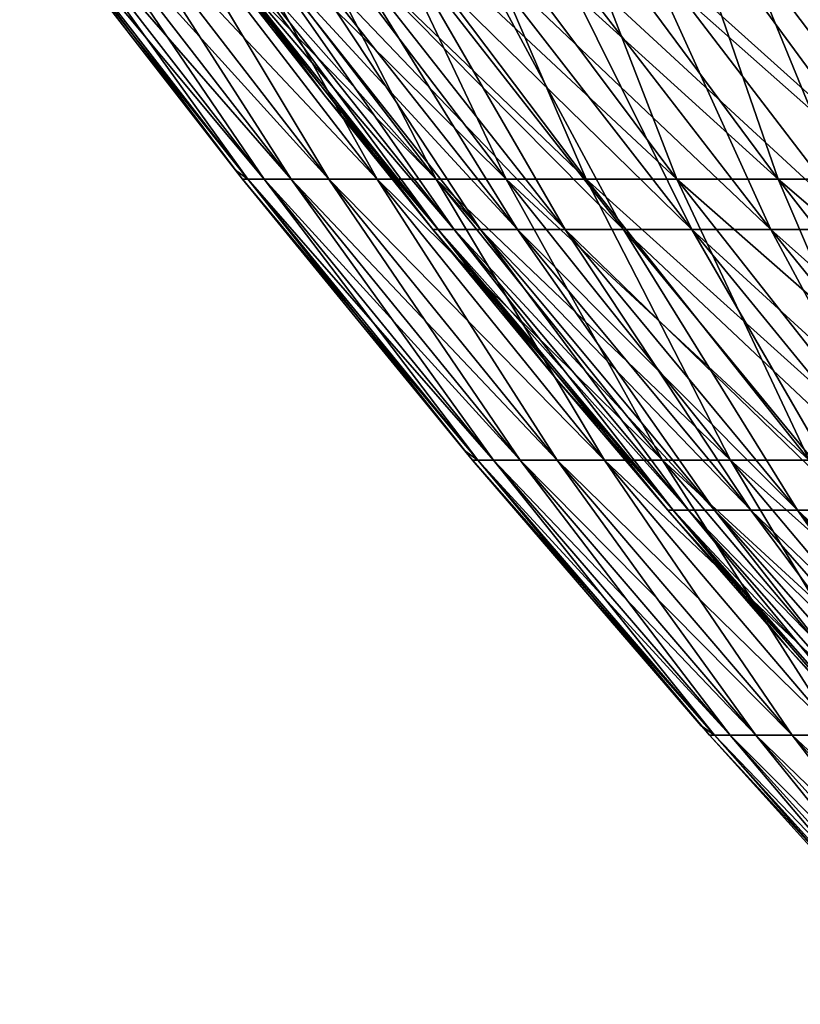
# Model space of a CAD drawing. Header units: millimetres. Extents: x -250 to 250, y 3898 to 4150.
# Tile 2 of 256: x -199 to -186, y 3980 to 3997. Entities that reach past the tile are written whole.
import ezdxf

# ---------------------------------------------------------------- set-up
doc = ezdxf.new("R2010")
doc.units = ezdxf.units.MM
doc.header["$LTSCALE"] = 5.599365
for name, color, linetype in [('2', 7, 'CONTINUOUS'), ('3', 7, 'CONTINUOUS'), ('4', 7, 'CONTINUOUS'), ('5', 7, 'CONTINUOUS')]:
    doc.layers.add(name, color=color, linetype=linetype)

msp = doc.modelspace()

# ---------------------------------------------------------------- linework, layer by layer
at = {"layer": '2', "color": 251, "linetype": 'Continuous', "true_color": 0x504f50}
for points in [[(-199.257, 3999.014), (-199.162, 3999.014, -6.136), (-195.552, 3994.245), (-199.257, 3999.014)], [(-195.337, 3994.092, -6.018), (-195.429, 3994.092), (-199.162, 3999.014, -6.136), (-195.337, 3994.092, -6.018)], [(-198.879, 3999.014, -12.266), (-195.337, 3994.092, -6.018), (-199.162, 3999.014, -6.136), (-198.879, 3999.014, -12.266)], [(-199.162, 3999.014, -6.136), (-195.429, 3994.092), (-195.552, 3994.245), (-199.162, 3999.014, -6.136)], [(-195.059, 3994.092, -12.031), (-195.337, 3994.092, -6.018), (-198.879, 3999.014, -12.266), (-195.059, 3994.092, -12.031)], [(-198.407, 3999.014, -18.385), (-195.059, 3994.092, -12.031), (-198.879, 3999.014, -12.266), (-198.407, 3999.014, -18.385)], [(-194.596, 3994.092, -18.032), (-195.059, 3994.092, -12.031), (-198.407, 3999.014, -18.385), (-194.596, 3994.092, -18.032)], [(-197.747, 3999.014, -24.486), (-194.596, 3994.092, -18.032), (-198.407, 3999.014, -18.385), (-197.747, 3999.014, -24.486)], [(-193.948, 3994.092, -24.016), (-194.596, 3994.092, -18.032), (-197.747, 3999.014, -24.486), (-193.948, 3994.092, -24.016)], [(-196.899, 3999.014, -30.564), (-193.948, 3994.092, -24.016), (-197.747, 3999.014, -24.486), (-196.899, 3999.014, -30.564)], [(-193.117, 3994.092, -29.977), (-193.948, 3994.092, -24.016), (-196.899, 3999.014, -30.564), (-193.117, 3994.092, -29.977)], [(-195.864, 3999.014, -36.613), (-193.117, 3994.092, -29.977), (-196.899, 3999.014, -30.564), (-195.864, 3999.014, -36.613)], [(-192.102, 3994.092, -35.91), (-193.117, 3994.092, -29.977), (-195.864, 3999.014, -36.613), (-192.102, 3994.092, -35.91)], [(-194.644, 3999.014, -42.628), (-192.102, 3994.092, -35.91), (-195.864, 3999.014, -36.613), (-194.644, 3999.014, -42.628)], [(-190.905, 3994.092, -41.809), (-192.102, 3994.092, -35.91), (-194.644, 3999.014, -42.628), (-190.905, 3994.092, -41.809)], [(-193.239, 3999.014, -48.601), (-190.905, 3994.092, -41.809), (-194.644, 3999.014, -42.628), (-193.239, 3999.014, -48.601)], [(-189.527, 3994.092, -47.668), (-190.905, 3994.092, -41.809), (-193.239, 3999.014, -48.601), (-189.527, 3994.092, -47.668)], [(-191.65, 3999.014, -54.529), (-189.527, 3994.092, -47.668), (-193.239, 3999.014, -48.601), (-191.65, 3999.014, -54.529)], [(-187.969, 3994.092, -53.482), (-189.527, 3994.092, -47.668), (-191.65, 3999.014, -54.529), (-187.969, 3994.092, -53.482)], [(-189.88, 3999.014, -60.405), (-187.969, 3994.092, -53.482), (-191.65, 3999.014, -54.529), (-189.88, 3999.014, -60.405)], [(-186.233, 3994.092, -59.245), (-187.969, 3994.092, -53.482), (-189.88, 3999.014, -60.405), (-186.233, 3994.092, -59.245)], [(-187.93, 3999.014, -66.224), (-186.233, 3994.092, -59.245), (-189.88, 3999.014, -60.405), (-187.93, 3999.014, -66.224)], [(-184.32, 3994.092, -64.952), (-186.233, 3994.092, -59.245), (-187.93, 3999.014, -66.224), (-184.32, 3994.092, -64.952)], [(-185.801, 3999.014, -71.98), (-184.32, 3994.092, -64.952), (-187.93, 3999.014, -66.224), (-185.801, 3999.014, -71.98)], [(-195.429, 3994.092), (-195.337, 3994.092, -6.018), (-191.611, 3989.423), (-195.429, 3994.092)], [(-191.39, 3989.267, -5.897), (-191.481, 3989.267), (-195.337, 3994.092, -6.018), (-191.39, 3989.267, -5.897)], [(-195.059, 3994.092, -12.031), (-191.39, 3989.267, -5.897), (-195.337, 3994.092, -6.018), (-195.059, 3994.092, -12.031)], [(-195.337, 3994.092, -6.018), (-191.481, 3989.267), (-191.611, 3989.423), (-195.337, 3994.092, -6.018)], [(-191.117, 3989.267, -11.788), (-191.39, 3989.267, -5.897), (-195.059, 3994.092, -12.031), (-191.117, 3989.267, -11.788)], [(-194.596, 3994.092, -18.032), (-191.117, 3989.267, -11.788), (-195.059, 3994.092, -12.031), (-194.596, 3994.092, -18.032)], [(-190.664, 3989.267, -17.668), (-191.117, 3989.267, -11.788), (-194.596, 3994.092, -18.032), (-190.664, 3989.267, -17.668)], [(-193.948, 3994.092, -24.016), (-190.664, 3989.267, -17.668), (-194.596, 3994.092, -18.032), (-193.948, 3994.092, -24.016)], [(-190.029, 3989.267, -23.531), (-190.664, 3989.267, -17.668), (-193.948, 3994.092, -24.016), (-190.029, 3989.267, -23.531)], [(-193.117, 3994.092, -29.977), (-190.029, 3989.267, -23.531), (-193.948, 3994.092, -24.016), (-193.117, 3994.092, -29.977)], [(-189.215, 3989.267, -29.372), (-190.029, 3989.267, -23.531), (-193.117, 3994.092, -29.977), (-189.215, 3989.267, -29.372)], [(-192.102, 3994.092, -35.91), (-189.215, 3989.267, -29.372), (-193.117, 3994.092, -29.977), (-192.102, 3994.092, -35.91)], [(-188.22, 3989.267, -35.184), (-189.215, 3989.267, -29.372), (-192.102, 3994.092, -35.91), (-188.22, 3989.267, -35.184)], [(-190.905, 3994.092, -41.809), (-188.22, 3989.267, -35.184), (-192.102, 3994.092, -35.91), (-190.905, 3994.092, -41.809)], [(-187.048, 3989.267, -40.964), (-188.22, 3989.267, -35.184), (-190.905, 3994.092, -41.809), (-187.048, 3989.267, -40.964)], [(-189.527, 3994.092, -47.668), (-187.048, 3989.267, -40.964), (-190.905, 3994.092, -41.809), (-189.527, 3994.092, -47.668)], [(-185.697, 3989.267, -46.705), (-187.048, 3989.267, -40.964), (-189.527, 3994.092, -47.668), (-185.697, 3989.267, -46.705)], [(-187.969, 3994.092, -53.482), (-185.697, 3989.267, -46.705), (-189.527, 3994.092, -47.668), (-187.969, 3994.092, -53.482)], [(-184.171, 3989.267, -52.401), (-185.697, 3989.267, -46.705), (-187.969, 3994.092, -53.482), (-184.171, 3989.267, -52.401)], [(-186.233, 3994.092, -59.245), (-184.171, 3989.267, -52.401), (-187.969, 3994.092, -53.482), (-186.233, 3994.092, -59.245)], [(-182.47, 3989.267, -58.048), (-184.171, 3989.267, -52.401), (-186.233, 3994.092, -59.245), (-182.47, 3989.267, -58.048)], [(-184.32, 3994.092, -64.952), (-182.47, 3989.267, -58.048), (-186.233, 3994.092, -59.245), (-184.32, 3994.092, -64.952)], [(-191.481, 3989.267), (-191.39, 3989.267, -5.897), (-187.552, 3984.7), (-191.481, 3989.267)], [(-187.324, 3984.542, -5.771), (-187.413, 3984.542), (-191.39, 3989.267, -5.897), (-187.324, 3984.542, -5.771)], [(-191.117, 3989.267, -11.788), (-187.324, 3984.542, -5.771), (-191.39, 3989.267, -5.897), (-191.117, 3989.267, -11.788)], [(-191.39, 3989.267, -5.897), (-187.413, 3984.542), (-187.552, 3984.7), (-191.39, 3989.267, -5.897)], [(-187.057, 3984.542, -11.537), (-187.324, 3984.542, -5.771), (-191.117, 3989.267, -11.788), (-187.057, 3984.542, -11.537)], [(-190.664, 3989.267, -17.668), (-187.057, 3984.542, -11.537), (-191.117, 3989.267, -11.788), (-190.664, 3989.267, -17.668)], [(-186.613, 3984.542, -17.292), (-187.057, 3984.542, -11.537), (-190.664, 3989.267, -17.668), (-186.613, 3984.542, -17.292)], [(-190.029, 3989.267, -23.531), (-186.613, 3984.542, -17.292), (-190.664, 3989.267, -17.668), (-190.029, 3989.267, -23.531)], [(-185.992, 3984.542, -23.031), (-186.613, 3984.542, -17.292), (-190.029, 3989.267, -23.531), (-185.992, 3984.542, -23.031)], [(-189.215, 3989.267, -29.372), (-185.992, 3984.542, -23.031), (-190.029, 3989.267, -23.531), (-189.215, 3989.267, -29.372)], [(-185.195, 3984.542, -28.748), (-185.992, 3984.542, -23.031), (-189.215, 3989.267, -29.372), (-185.195, 3984.542, -28.748)], [(-188.22, 3989.267, -35.184), (-185.195, 3984.542, -28.748), (-189.215, 3989.267, -29.372), (-188.22, 3989.267, -35.184)], [(-184.222, 3984.542, -34.437), (-185.195, 3984.542, -28.748), (-188.22, 3989.267, -35.184), (-184.222, 3984.542, -34.437)], [(-187.048, 3989.267, -40.964), (-184.222, 3984.542, -34.437), (-188.22, 3989.267, -35.184), (-187.048, 3989.267, -40.964)], [(-183.074, 3984.542, -40.094), (-184.222, 3984.542, -34.437), (-187.048, 3989.267, -40.964), (-183.074, 3984.542, -40.094)], [(-185.697, 3989.267, -46.705), (-183.074, 3984.542, -40.094), (-187.048, 3989.267, -40.964), (-185.697, 3989.267, -46.705)], [(-187.413, 3984.542), (-187.324, 3984.542, -5.771), (-183.377, 3980.079), (-187.413, 3984.542)], [(-183.141, 3979.919, -5.643), (-183.228, 3979.919), (-187.324, 3984.542, -5.771), (-183.141, 3979.919, -5.643)], [(-187.057, 3984.542, -11.537), (-183.141, 3979.919, -5.643), (-187.324, 3984.542, -5.771), (-187.057, 3984.542, -11.537)], [(-187.324, 3984.542, -5.771), (-183.228, 3979.919), (-183.377, 3980.079), (-187.324, 3984.542, -5.771)], [(-182.881, 3979.919, -11.28), (-183.141, 3979.919, -5.643), (-187.057, 3984.542, -11.537), (-182.881, 3979.919, -11.28)], [(-186.613, 3984.542, -17.292), (-182.881, 3979.919, -11.28), (-187.057, 3984.542, -11.537), (-186.613, 3984.542, -17.292)], [(-182.446, 3979.919, -16.906), (-182.881, 3979.919, -11.28), (-186.613, 3984.542, -17.292), (-182.446, 3979.919, -16.906)], [(-185.992, 3984.542, -23.031), (-182.446, 3979.919, -16.906), (-186.613, 3984.542, -17.292), (-185.992, 3984.542, -23.031)], [(-181.839, 3979.919, -22.517), (-182.446, 3979.919, -16.906), (-185.992, 3984.542, -23.031), (-181.839, 3979.919, -22.517)], [(-185.195, 3984.542, -28.748), (-181.839, 3979.919, -22.517), (-185.992, 3984.542, -23.031), (-185.195, 3984.542, -28.748)]]:
    msp.add_3dface(points, dxfattribs=at)
at = {"layer": '3', "color": 251, "linetype": 'Continuous', "true_color": 0x504f50}
for points in [[(-199.257, 3999.014), (-195.552, 3994.245), (-195.337, 3994.092, 6.018), (-199.257, 3999.014)], [(-199.257, 3999.014), (-195.337, 3994.092, 6.018), (-199.162, 3999.014, 6.136), (-199.257, 3999.014)], [(-195.337, 3994.092, 6.018), (-195.059, 3994.092, 12.031), (-199.162, 3999.014, 6.136), (-195.337, 3994.092, 6.018)], [(-199.162, 3999.014, 6.136), (-195.059, 3994.092, 12.031), (-198.879, 3999.014, 12.266), (-199.162, 3999.014, 6.136)], [(-195.059, 3994.092, 12.031), (-194.596, 3994.092, 18.032), (-198.879, 3999.014, 12.266), (-195.059, 3994.092, 12.031)], [(-198.879, 3999.014, 12.266), (-194.596, 3994.092, 18.032), (-198.407, 3999.014, 18.385), (-198.879, 3999.014, 12.266)], [(-194.596, 3994.092, 18.032), (-193.948, 3994.092, 24.016), (-198.407, 3999.014, 18.385), (-194.596, 3994.092, 18.032)], [(-198.407, 3999.014, 18.385), (-193.948, 3994.092, 24.016), (-197.747, 3999.014, 24.486), (-198.407, 3999.014, 18.385)], [(-193.948, 3994.092, 24.016), (-193.117, 3994.092, 29.977), (-197.747, 3999.014, 24.486), (-193.948, 3994.092, 24.016)], [(-197.747, 3999.014, 24.486), (-193.117, 3994.092, 29.977), (-196.899, 3999.014, 30.564), (-197.747, 3999.014, 24.486)], [(-193.117, 3994.092, 29.977), (-192.102, 3994.092, 35.91), (-196.899, 3999.014, 30.564), (-193.117, 3994.092, 29.977)], [(-196.899, 3999.014, 30.564), (-192.102, 3994.092, 35.91), (-195.864, 3999.014, 36.613), (-196.899, 3999.014, 30.564)], [(-192.102, 3994.092, 35.91), (-190.905, 3994.092, 41.809), (-195.864, 3999.014, 36.613), (-192.102, 3994.092, 35.91)], [(-195.864, 3999.014, 36.613), (-190.905, 3994.092, 41.809), (-194.644, 3999.014, 42.628), (-195.864, 3999.014, 36.613)], [(-190.905, 3994.092, 41.809), (-189.527, 3994.092, 47.668), (-194.644, 3999.014, 42.628), (-190.905, 3994.092, 41.809)], [(-194.644, 3999.014, 42.628), (-189.527, 3994.092, 47.668), (-193.239, 3999.014, 48.601), (-194.644, 3999.014, 42.628)], [(-189.527, 3994.092, 47.668), (-187.969, 3994.092, 53.482), (-193.239, 3999.014, 48.601), (-189.527, 3994.092, 47.668)], [(-193.239, 3999.014, 48.601), (-187.969, 3994.092, 53.482), (-191.65, 3999.014, 54.529), (-193.239, 3999.014, 48.601)], [(-187.969, 3994.092, 53.482), (-186.233, 3994.092, 59.245), (-191.65, 3999.014, 54.529), (-187.969, 3994.092, 53.482)], [(-191.65, 3999.014, 54.529), (-186.233, 3994.092, 59.245), (-189.88, 3999.014, 60.405), (-191.65, 3999.014, 54.529)], [(-186.233, 3994.092, 59.245), (-184.32, 3994.092, 64.952), (-189.88, 3999.014, 60.405), (-186.233, 3994.092, 59.245)], [(-189.88, 3999.014, 60.405), (-184.32, 3994.092, 64.952), (-187.93, 3999.014, 66.224), (-189.88, 3999.014, 60.405)], [(-184.32, 3994.092, 64.952), (-182.233, 3994.092, 70.597), (-187.93, 3999.014, 66.224), (-184.32, 3994.092, 64.952)], [(-187.93, 3999.014, 66.224), (-182.233, 3994.092, 70.597), (-185.801, 3999.014, 71.98), (-187.93, 3999.014, 66.224)], [(-195.552, 3994.245), (-195.429, 3994.092), (-195.337, 3994.092, 6.018), (-195.552, 3994.245)], [(-195.429, 3994.092), (-191.611, 3989.423), (-191.39, 3989.267, 5.897), (-195.429, 3994.092)], [(-195.429, 3994.092), (-191.39, 3989.267, 5.897), (-195.337, 3994.092, 6.018), (-195.429, 3994.092)], [(-191.39, 3989.267, 5.897), (-191.117, 3989.267, 11.788), (-195.337, 3994.092, 6.018), (-191.39, 3989.267, 5.897)], [(-195.337, 3994.092, 6.018), (-191.117, 3989.267, 11.788), (-195.059, 3994.092, 12.031), (-195.337, 3994.092, 6.018)], [(-191.117, 3989.267, 11.788), (-190.664, 3989.267, 17.668), (-195.059, 3994.092, 12.031), (-191.117, 3989.267, 11.788)], [(-195.059, 3994.092, 12.031), (-190.664, 3989.267, 17.668), (-194.596, 3994.092, 18.032), (-195.059, 3994.092, 12.031)], [(-190.664, 3989.267, 17.668), (-190.029, 3989.267, 23.531), (-194.596, 3994.092, 18.032), (-190.664, 3989.267, 17.668)], [(-194.596, 3994.092, 18.032), (-190.029, 3989.267, 23.531), (-193.948, 3994.092, 24.016), (-194.596, 3994.092, 18.032)], [(-190.029, 3989.267, 23.531), (-189.215, 3989.267, 29.372), (-193.948, 3994.092, 24.016), (-190.029, 3989.267, 23.531)], [(-193.948, 3994.092, 24.016), (-189.215, 3989.267, 29.372), (-193.117, 3994.092, 29.977), (-193.948, 3994.092, 24.016)], [(-189.215, 3989.267, 29.372), (-188.22, 3989.267, 35.184), (-193.117, 3994.092, 29.977), (-189.215, 3989.267, 29.372)], [(-193.117, 3994.092, 29.977), (-188.22, 3989.267, 35.184), (-192.102, 3994.092, 35.91), (-193.117, 3994.092, 29.977)], [(-188.22, 3989.267, 35.184), (-187.048, 3989.267, 40.964), (-192.102, 3994.092, 35.91), (-188.22, 3989.267, 35.184)], [(-192.102, 3994.092, 35.91), (-187.048, 3989.267, 40.964), (-190.905, 3994.092, 41.809), (-192.102, 3994.092, 35.91)], [(-187.048, 3989.267, 40.964), (-185.697, 3989.267, 46.705), (-190.905, 3994.092, 41.809), (-187.048, 3989.267, 40.964)], [(-190.905, 3994.092, 41.809), (-185.697, 3989.267, 46.705), (-189.527, 3994.092, 47.668), (-190.905, 3994.092, 41.809)], [(-185.697, 3989.267, 46.705), (-184.171, 3989.267, 52.401), (-189.527, 3994.092, 47.668), (-185.697, 3989.267, 46.705)], [(-189.527, 3994.092, 47.668), (-184.171, 3989.267, 52.401), (-187.969, 3994.092, 53.482), (-189.527, 3994.092, 47.668)], [(-184.171, 3989.267, 52.401), (-182.47, 3989.267, 58.048), (-187.969, 3994.092, 53.482), (-184.171, 3989.267, 52.401)], [(-187.969, 3994.092, 53.482), (-182.47, 3989.267, 58.048), (-186.233, 3994.092, 59.245), (-187.969, 3994.092, 53.482)], [(-182.47, 3989.267, 58.048), (-180.596, 3989.267, 63.64), (-186.233, 3994.092, 59.245), (-182.47, 3989.267, 58.048)], [(-186.233, 3994.092, 59.245), (-180.596, 3989.267, 63.64), (-184.32, 3994.092, 64.952), (-186.233, 3994.092, 59.245)], [(-191.611, 3989.423), (-191.481, 3989.267), (-191.39, 3989.267, 5.897), (-191.611, 3989.423)], [(-191.481, 3989.267), (-187.552, 3984.7), (-187.324, 3984.542, 5.771), (-191.481, 3989.267)], [(-191.481, 3989.267), (-187.324, 3984.542, 5.771), (-191.39, 3989.267, 5.897), (-191.481, 3989.267)], [(-187.324, 3984.542, 5.771), (-187.057, 3984.542, 11.537), (-191.39, 3989.267, 5.897), (-187.324, 3984.542, 5.771)], [(-191.39, 3989.267, 5.897), (-187.057, 3984.542, 11.537), (-191.117, 3989.267, 11.788), (-191.39, 3989.267, 5.897)], [(-187.057, 3984.542, 11.537), (-186.613, 3984.542, 17.292), (-191.117, 3989.267, 11.788), (-187.057, 3984.542, 11.537)], [(-191.117, 3989.267, 11.788), (-186.613, 3984.542, 17.292), (-190.664, 3989.267, 17.668), (-191.117, 3989.267, 11.788)], [(-186.613, 3984.542, 17.292), (-185.992, 3984.542, 23.031), (-190.664, 3989.267, 17.668), (-186.613, 3984.542, 17.292)], [(-190.664, 3989.267, 17.668), (-185.992, 3984.542, 23.031), (-190.029, 3989.267, 23.531), (-190.664, 3989.267, 17.668)], [(-185.992, 3984.542, 23.031), (-185.195, 3984.542, 28.748), (-190.029, 3989.267, 23.531), (-185.992, 3984.542, 23.031)], [(-190.029, 3989.267, 23.531), (-185.195, 3984.542, 28.748), (-189.215, 3989.267, 29.372), (-190.029, 3989.267, 23.531)], [(-185.195, 3984.542, 28.748), (-184.222, 3984.542, 34.437), (-189.215, 3989.267, 29.372), (-185.195, 3984.542, 28.748)], [(-189.215, 3989.267, 29.372), (-184.222, 3984.542, 34.437), (-188.22, 3989.267, 35.184), (-189.215, 3989.267, 29.372)], [(-184.222, 3984.542, 34.437), (-183.074, 3984.542, 40.094), (-188.22, 3989.267, 35.184), (-184.222, 3984.542, 34.437)], [(-188.22, 3989.267, 35.184), (-183.074, 3984.542, 40.094), (-187.048, 3989.267, 40.964), (-188.22, 3989.267, 35.184)], [(-183.074, 3984.542, 40.094), (-181.752, 3984.542, 45.713), (-187.048, 3989.267, 40.964), (-183.074, 3984.542, 40.094)], [(-187.048, 3989.267, 40.964), (-181.752, 3984.542, 45.713), (-185.697, 3989.267, 46.705), (-187.048, 3989.267, 40.964)], [(-187.552, 3984.7), (-187.413, 3984.542), (-187.324, 3984.542, 5.771), (-187.552, 3984.7)], [(-187.413, 3984.542), (-183.377, 3980.079), (-183.141, 3979.919, 5.643), (-187.413, 3984.542)], [(-187.413, 3984.542), (-183.141, 3979.919, 5.643), (-187.324, 3984.542, 5.771), (-187.413, 3984.542)], [(-183.141, 3979.919, 5.643), (-182.881, 3979.919, 11.28), (-187.324, 3984.542, 5.771), (-183.141, 3979.919, 5.643)], [(-187.324, 3984.542, 5.771), (-182.881, 3979.919, 11.28), (-187.057, 3984.542, 11.537), (-187.324, 3984.542, 5.771)], [(-182.881, 3979.919, 11.28), (-182.446, 3979.919, 16.906), (-187.057, 3984.542, 11.537), (-182.881, 3979.919, 11.28)], [(-187.057, 3984.542, 11.537), (-182.446, 3979.919, 16.906), (-186.613, 3984.542, 17.292), (-187.057, 3984.542, 11.537)], [(-182.446, 3979.919, 16.906), (-181.839, 3979.919, 22.517), (-186.613, 3984.542, 17.292), (-182.446, 3979.919, 16.906)], [(-186.613, 3984.542, 17.292), (-181.839, 3979.919, 22.517), (-185.992, 3984.542, 23.031), (-186.613, 3984.542, 17.292)], [(-181.839, 3979.919, 22.517), (-181.06, 3979.919, 28.106), (-185.992, 3984.542, 23.031), (-181.839, 3979.919, 22.517)], [(-185.992, 3984.542, 23.031), (-181.06, 3979.919, 28.106), (-185.195, 3984.542, 28.748), (-185.992, 3984.542, 23.031)]]:
    msp.add_3dface(points, dxfattribs=at)
at = {"layer": '4', "color": 155, "linetype": 'Continuous', "true_color": 0x4a708c}
for points in [[(-196.073, 3998.147), (-195.98, 3998.147, 6.038), (-194.005, 3995.514), (-196.073, 3998.147)], [(-192.07, 3993.226, 5.918), (-192.162, 3993.226), (-195.98, 3998.147, 6.038), (-192.07, 3993.226, 5.918)], [(-195.701, 3998.147, 12.07), (-192.07, 3993.226, 5.918), (-195.98, 3998.147, 6.038), (-195.701, 3998.147, 12.07)], [(-195.98, 3998.147, 6.038), (-192.162, 3993.226), (-194.005, 3995.514), (-195.98, 3998.147, 6.038)], [(-191.797, 3993.226, 11.83), (-192.07, 3993.226, 5.918), (-195.701, 3998.147, 12.07), (-191.797, 3993.226, 11.83)], [(-195.237, 3998.147, 18.091), (-191.797, 3993.226, 11.83), (-195.701, 3998.147, 12.07), (-195.237, 3998.147, 18.091)], [(-191.342, 3993.226, 17.73), (-191.797, 3993.226, 11.83), (-195.237, 3998.147, 18.091), (-191.342, 3993.226, 17.73)], [(-194.587, 3998.147, 24.095), (-191.342, 3993.226, 17.73), (-195.237, 3998.147, 18.091), (-194.587, 3998.147, 24.095)], [(-190.705, 3993.226, 23.614), (-191.342, 3993.226, 17.73), (-194.587, 3998.147, 24.095), (-190.705, 3993.226, 23.614)], [(-193.753, 3998.147, 30.076), (-190.705, 3993.226, 23.614), (-194.587, 3998.147, 24.095), (-193.753, 3998.147, 30.076)], [(-189.887, 3993.226, 29.476), (-190.705, 3993.226, 23.614), (-193.753, 3998.147, 30.076), (-189.887, 3993.226, 29.476)], [(-192.735, 3998.147, 36.028), (-189.887, 3993.226, 29.476), (-193.753, 3998.147, 30.076), (-192.735, 3998.147, 36.028)], [(-188.89, 3993.226, 35.31), (-189.887, 3993.226, 29.476), (-192.735, 3998.147, 36.028), (-188.89, 3993.226, 35.31)], [(-191.534, 3998.147, 41.947), (-188.89, 3993.226, 35.31), (-192.735, 3998.147, 36.028), (-191.534, 3998.147, 41.947)], [(-187.713, 3993.226, 41.11), (-188.89, 3993.226, 35.31), (-191.534, 3998.147, 41.947), (-187.713, 3993.226, 41.11)], [(-190.151, 3998.147, 47.825), (-187.713, 3993.226, 41.11), (-191.534, 3998.147, 41.947), (-190.151, 3998.147, 47.825)], [(-186.358, 3993.226, 46.871), (-187.713, 3993.226, 41.11), (-190.151, 3998.147, 47.825), (-186.358, 3993.226, 46.871)], [(-188.588, 3998.147, 53.658), (-186.358, 3993.226, 46.871), (-190.151, 3998.147, 47.825), (-188.588, 3998.147, 53.658)], [(-184.826, 3993.226, 52.588), (-186.358, 3993.226, 46.871), (-188.588, 3998.147, 53.658), (-184.826, 3993.226, 52.588)], [(-186.846, 3998.147, 59.44), (-184.826, 3993.226, 52.588), (-188.588, 3998.147, 53.658), (-186.846, 3998.147, 59.44)], [(-183.119, 3993.226, 58.254), (-184.826, 3993.226, 52.588), (-186.846, 3998.147, 59.44), (-183.119, 3993.226, 58.254)], [(-184.927, 3998.147, 65.166), (-183.119, 3993.226, 58.254), (-186.846, 3998.147, 59.44), (-184.927, 3998.147, 65.166)], [(-192.162, 3993.226), (-192.07, 3993.226, 5.918), (-190.098, 3990.731), (-192.162, 3993.226)], [(-188.037, 3988.407, 5.793), (-188.127, 3988.407), (-192.07, 3993.226, 5.918), (-188.037, 3988.407, 5.793)], [(-191.797, 3993.226, 11.83), (-188.037, 3988.407, 5.793), (-192.07, 3993.226, 5.918), (-191.797, 3993.226, 11.83)], [(-192.07, 3993.226, 5.918), (-188.127, 3988.407), (-190.098, 3990.731), (-192.07, 3993.226, 5.918)], [(-187.77, 3988.407, 11.581), (-188.037, 3988.407, 5.793), (-191.797, 3993.226, 11.83), (-187.77, 3988.407, 11.581)], [(-191.342, 3993.226, 17.73), (-187.77, 3988.407, 11.581), (-191.797, 3993.226, 11.83), (-191.342, 3993.226, 17.73)], [(-187.324, 3988.407, 17.358), (-187.77, 3988.407, 11.581), (-191.342, 3993.226, 17.73), (-187.324, 3988.407, 17.358)], [(-190.705, 3993.226, 23.614), (-187.324, 3988.407, 17.358), (-191.342, 3993.226, 17.73), (-190.705, 3993.226, 23.614)], [(-186.701, 3988.407, 23.119), (-187.324, 3988.407, 17.358), (-190.705, 3993.226, 23.614), (-186.701, 3988.407, 23.119)], [(-189.887, 3993.226, 29.476), (-186.701, 3988.407, 23.119), (-190.705, 3993.226, 23.614), (-189.887, 3993.226, 29.476)], [(-185.9, 3988.407, 28.857), (-186.701, 3988.407, 23.119), (-189.887, 3993.226, 29.476), (-185.9, 3988.407, 28.857)], [(-188.89, 3993.226, 35.31), (-185.9, 3988.407, 28.857), (-189.887, 3993.226, 29.476), (-188.89, 3993.226, 35.31)], [(-184.923, 3988.407, 34.568), (-185.9, 3988.407, 28.857), (-188.89, 3993.226, 35.31), (-184.923, 3988.407, 34.568)], [(-187.713, 3993.226, 41.11), (-184.923, 3988.407, 34.568), (-188.89, 3993.226, 35.31), (-187.713, 3993.226, 41.11)], [(-183.771, 3988.407, 40.247), (-184.923, 3988.407, 34.568), (-187.713, 3993.226, 41.11), (-183.771, 3988.407, 40.247)], [(-186.358, 3993.226, 46.871), (-183.771, 3988.407, 40.247), (-187.713, 3993.226, 41.11), (-186.358, 3993.226, 46.871)], [(-182.445, 3988.407, 45.887), (-183.771, 3988.407, 40.247), (-186.358, 3993.226, 46.871), (-182.445, 3988.407, 45.887)], [(-184.826, 3993.226, 52.588), (-182.445, 3988.407, 45.887), (-186.358, 3993.226, 46.871), (-184.826, 3993.226, 52.588)], [(-188.127, 3988.407), (-188.037, 3988.407, 5.793), (-186.073, 3986.046), (-188.127, 3988.407)], [(-183.884, 3983.691, 5.665), (-183.971, 3983.691), (-188.037, 3988.407, 5.793), (-183.884, 3983.691, 5.665)], [(-187.77, 3988.407, 11.581), (-183.884, 3983.691, 5.665), (-188.037, 3988.407, 5.793), (-187.77, 3988.407, 11.581)], [(-188.037, 3988.407, 5.793), (-183.971, 3983.691), (-186.073, 3986.046), (-188.037, 3988.407, 5.793)], [(-183.622, 3983.691, 11.325), (-183.884, 3983.691, 5.665), (-187.77, 3988.407, 11.581), (-183.622, 3983.691, 11.325)], [(-187.324, 3988.407, 17.358), (-183.622, 3983.691, 11.325), (-187.77, 3988.407, 11.581), (-187.324, 3988.407, 17.358)], [(-183.186, 3983.691, 16.975), (-183.622, 3983.691, 11.325), (-187.324, 3988.407, 17.358), (-183.186, 3983.691, 16.975)], [(-186.701, 3988.407, 23.119), (-183.186, 3983.691, 16.975), (-187.324, 3988.407, 17.358), (-186.701, 3988.407, 23.119)], [(-182.576, 3983.691, 22.608), (-183.186, 3983.691, 16.975), (-186.701, 3988.407, 23.119), (-182.576, 3983.691, 22.608)], [(-185.9, 3988.407, 28.857), (-182.576, 3983.691, 22.608), (-186.701, 3988.407, 23.119), (-185.9, 3988.407, 28.857)], [(-181.794, 3983.691, 28.22), (-182.576, 3983.691, 22.608), (-185.9, 3988.407, 28.857), (-181.794, 3983.691, 28.22)], [(-184.923, 3988.407, 34.568), (-181.794, 3983.691, 28.22), (-185.9, 3988.407, 28.857), (-184.923, 3988.407, 34.568)]]:
    msp.add_3dface(points, dxfattribs=at)
at = {"layer": '5', "color": 155, "linetype": 'Continuous', "true_color": 0x4a708c}
for points in [[(-196.073, 3998.147), (-194.005, 3995.514), (-192.07, 3993.226, -5.918), (-196.073, 3998.147)], [(-196.073, 3998.147), (-192.07, 3993.226, -5.918), (-195.98, 3998.147, -6.038), (-196.073, 3998.147)], [(-192.07, 3993.226, -5.918), (-191.797, 3993.226, -11.83), (-195.98, 3998.147, -6.038), (-192.07, 3993.226, -5.918)], [(-195.98, 3998.147, -6.038), (-191.797, 3993.226, -11.83), (-195.701, 3998.147, -12.07), (-195.98, 3998.147, -6.038)], [(-191.797, 3993.226, -11.83), (-191.342, 3993.226, -17.73), (-195.701, 3998.147, -12.07), (-191.797, 3993.226, -11.83)], [(-195.701, 3998.147, -12.07), (-191.342, 3993.226, -17.73), (-195.237, 3998.147, -18.091), (-195.701, 3998.147, -12.07)], [(-191.342, 3993.226, -17.73), (-190.705, 3993.226, -23.614), (-195.237, 3998.147, -18.091), (-191.342, 3993.226, -17.73)], [(-195.237, 3998.147, -18.091), (-190.705, 3993.226, -23.614), (-194.587, 3998.147, -24.095), (-195.237, 3998.147, -18.091)], [(-190.705, 3993.226, -23.614), (-189.887, 3993.226, -29.476), (-194.587, 3998.147, -24.095), (-190.705, 3993.226, -23.614)], [(-194.587, 3998.147, -24.095), (-189.887, 3993.226, -29.476), (-193.753, 3998.147, -30.076), (-194.587, 3998.147, -24.095)], [(-189.887, 3993.226, -29.476), (-188.89, 3993.226, -35.31), (-193.753, 3998.147, -30.076), (-189.887, 3993.226, -29.476)], [(-193.753, 3998.147, -30.076), (-188.89, 3993.226, -35.31), (-192.735, 3998.147, -36.028), (-193.753, 3998.147, -30.076)], [(-188.89, 3993.226, -35.31), (-187.713, 3993.226, -41.11), (-192.735, 3998.147, -36.028), (-188.89, 3993.226, -35.31)], [(-192.735, 3998.147, -36.028), (-187.713, 3993.226, -41.11), (-191.534, 3998.147, -41.947), (-192.735, 3998.147, -36.028)], [(-187.713, 3993.226, -41.11), (-186.358, 3993.226, -46.871), (-191.534, 3998.147, -41.947), (-187.713, 3993.226, -41.11)], [(-191.534, 3998.147, -41.947), (-186.358, 3993.226, -46.871), (-190.151, 3998.147, -47.825), (-191.534, 3998.147, -41.947)], [(-186.358, 3993.226, -46.871), (-184.826, 3993.226, -52.588), (-190.151, 3998.147, -47.825), (-186.358, 3993.226, -46.871)], [(-190.151, 3998.147, -47.825), (-184.826, 3993.226, -52.588), (-188.588, 3998.147, -53.658), (-190.151, 3998.147, -47.825)], [(-184.826, 3993.226, -52.588), (-183.119, 3993.226, -58.254), (-188.588, 3998.147, -53.658), (-184.826, 3993.226, -52.588)], [(-188.588, 3998.147, -53.658), (-183.119, 3993.226, -58.254), (-186.846, 3998.147, -59.44), (-188.588, 3998.147, -53.658)], [(-183.119, 3993.226, -58.254), (-181.238, 3993.226, -63.866), (-186.846, 3998.147, -59.44), (-183.119, 3993.226, -58.254)], [(-186.846, 3998.147, -59.44), (-181.238, 3993.226, -63.866), (-184.927, 3998.147, -65.166), (-186.846, 3998.147, -59.44)], [(-194.005, 3995.514), (-192.162, 3993.226), (-192.07, 3993.226, -5.918), (-194.005, 3995.514)], [(-192.162, 3993.226), (-190.098, 3990.731), (-188.037, 3988.407, -5.793), (-192.162, 3993.226)], [(-192.162, 3993.226), (-188.037, 3988.407, -5.793), (-192.07, 3993.226, -5.918), (-192.162, 3993.226)], [(-188.037, 3988.407, -5.793), (-187.77, 3988.407, -11.581), (-192.07, 3993.226, -5.918), (-188.037, 3988.407, -5.793)], [(-192.07, 3993.226, -5.918), (-187.77, 3988.407, -11.581), (-191.797, 3993.226, -11.83), (-192.07, 3993.226, -5.918)], [(-187.77, 3988.407, -11.581), (-187.324, 3988.407, -17.358), (-191.797, 3993.226, -11.83), (-187.77, 3988.407, -11.581)], [(-191.797, 3993.226, -11.83), (-187.324, 3988.407, -17.358), (-191.342, 3993.226, -17.73), (-191.797, 3993.226, -11.83)], [(-187.324, 3988.407, -17.358), (-186.701, 3988.407, -23.119), (-191.342, 3993.226, -17.73), (-187.324, 3988.407, -17.358)], [(-191.342, 3993.226, -17.73), (-186.701, 3988.407, -23.119), (-190.705, 3993.226, -23.614), (-191.342, 3993.226, -17.73)], [(-186.701, 3988.407, -23.119), (-185.9, 3988.407, -28.857), (-190.705, 3993.226, -23.614), (-186.701, 3988.407, -23.119)], [(-190.705, 3993.226, -23.614), (-185.9, 3988.407, -28.857), (-189.887, 3993.226, -29.476), (-190.705, 3993.226, -23.614)], [(-185.9, 3988.407, -28.857), (-184.923, 3988.407, -34.568), (-189.887, 3993.226, -29.476), (-185.9, 3988.407, -28.857)], [(-189.887, 3993.226, -29.476), (-184.923, 3988.407, -34.568), (-188.89, 3993.226, -35.31), (-189.887, 3993.226, -29.476)], [(-184.923, 3988.407, -34.568), (-183.771, 3988.407, -40.247), (-188.89, 3993.226, -35.31), (-184.923, 3988.407, -34.568)], [(-188.89, 3993.226, -35.31), (-183.771, 3988.407, -40.247), (-187.713, 3993.226, -41.11), (-188.89, 3993.226, -35.31)], [(-183.771, 3988.407, -40.247), (-182.445, 3988.407, -45.887), (-187.713, 3993.226, -41.11), (-183.771, 3988.407, -40.247)], [(-187.713, 3993.226, -41.11), (-182.445, 3988.407, -45.887), (-186.358, 3993.226, -46.871), (-187.713, 3993.226, -41.11)], [(-182.445, 3988.407, -45.887), (-180.945, 3988.407, -51.483), (-186.358, 3993.226, -46.871), (-182.445, 3988.407, -45.887)], [(-186.358, 3993.226, -46.871), (-180.945, 3988.407, -51.483), (-184.826, 3993.226, -52.588), (-186.358, 3993.226, -46.871)], [(-190.098, 3990.731), (-188.127, 3988.407), (-188.037, 3988.407, -5.793), (-190.098, 3990.731)], [(-188.127, 3988.407), (-186.073, 3986.046), (-183.884, 3983.691, -5.665), (-188.127, 3988.407)], [(-188.127, 3988.407), (-183.884, 3983.691, -5.665), (-188.037, 3988.407, -5.793), (-188.127, 3988.407)], [(-183.884, 3983.691, -5.665), (-183.622, 3983.691, -11.325), (-188.037, 3988.407, -5.793), (-183.884, 3983.691, -5.665)], [(-188.037, 3988.407, -5.793), (-183.622, 3983.691, -11.325), (-187.77, 3988.407, -11.581), (-188.037, 3988.407, -5.793)], [(-183.622, 3983.691, -11.325), (-183.186, 3983.691, -16.975), (-187.77, 3988.407, -11.581), (-183.622, 3983.691, -11.325)], [(-187.77, 3988.407, -11.581), (-183.186, 3983.691, -16.975), (-187.324, 3988.407, -17.358), (-187.77, 3988.407, -11.581)], [(-183.186, 3983.691, -16.975), (-182.576, 3983.691, -22.608), (-187.324, 3988.407, -17.358), (-183.186, 3983.691, -16.975)], [(-187.324, 3988.407, -17.358), (-182.576, 3983.691, -22.608), (-186.701, 3988.407, -23.119), (-187.324, 3988.407, -17.358)], [(-182.576, 3983.691, -22.608), (-181.794, 3983.691, -28.22), (-186.701, 3988.407, -23.119), (-182.576, 3983.691, -22.608)], [(-186.701, 3988.407, -23.119), (-181.794, 3983.691, -28.22), (-185.9, 3988.407, -28.857), (-186.701, 3988.407, -23.119)], [(-181.794, 3983.691, -28.22), (-180.838, 3983.691, -33.805), (-185.9, 3988.407, -28.857), (-181.794, 3983.691, -28.22)], [(-185.9, 3988.407, -28.857), (-180.838, 3983.691, -33.805), (-184.923, 3988.407, -34.568), (-185.9, 3988.407, -28.857)], [(-186.073, 3986.046), (-183.971, 3983.691), (-183.884, 3983.691, -5.665), (-186.073, 3986.046)]]:
    msp.add_3dface(points, dxfattribs=at)

doc.saveas('drawing.dxf')
